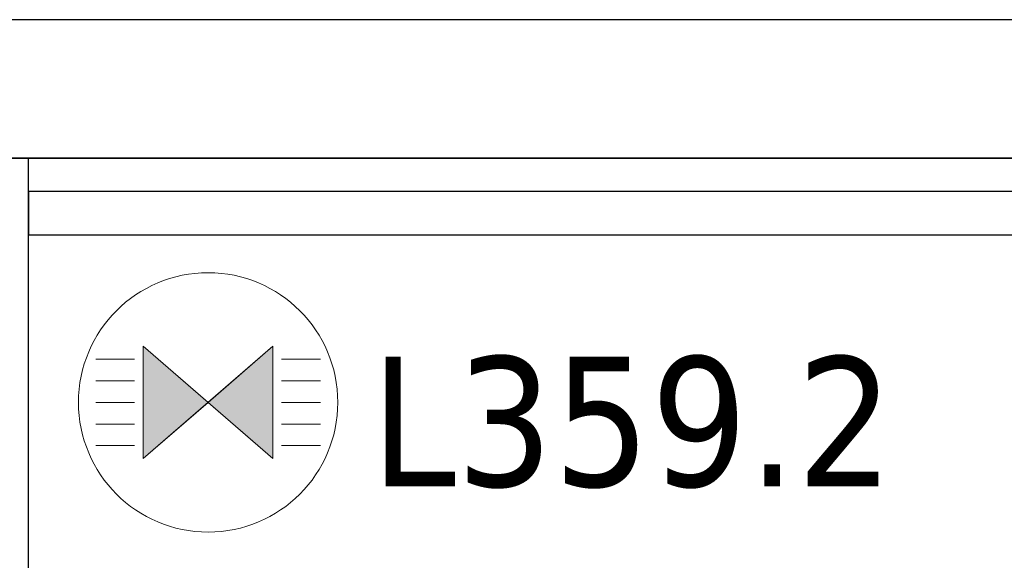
# Model space of a CAD drawing. Header units: metres. Extents: x 397.7 to 427.5, y 12.7 to 28.4.
# Tile 48 of 147: x 404.4 to 405.6, y 27.6 to 28.2. Entities that reach past the tile are written whole.
import ezdxf

# ---------------------------------------------------------------- set-up
doc = ezdxf.new("R2010")
doc.units = ezdxf.units.M
doc.layers.add('01_SUELOS', color=7, linetype='Continuous', lineweight=25, true_color=0x007f00)
for name, color, linetype, lineweight in [('A-DETL-GENF-OTLN', 7, 'Continuous', 18), ('A-WALL-____-MCUT', 7, 'Continuous', 25), ('A-WALL-____-OTLN', 7, 'Continuous', 25), ('E-LITE-____-IDEN', 7, 'Continuous', 30)]:
    doc.layers.add(name, color=color, linetype=linetype, lineweight=lineweight)
doc.styles.add('Tahoma_4', font='tahoma.ttf', dxfattribs={"height": 0.15})

# ---------------------------------------------------------------- blocks, each defined once
blk = doc.blocks.new('Family - Evans P3-156349-06_ENLLUMENAT_P3')
at = {"layer": 'A-WALL-____-MCUT', "color": 253, "true_color": 0xaaaaaa}
for p, q in [((25.5877, 0.16), (0.0332, 0.16)), ((0, 0), (25.556, 0))]:
    blk.add_line(p, q, dxfattribs=at)
at = {"layer": 'A-WALL-____-OTLN', "color": 253, "true_color": 0xaaaaaa}
for p, q in [((25.5877, 0.16), (0.0332, 0.16)), ((0, 0), (25.556, 0))]:
    blk.add_line(p, q, dxfattribs=at)
at = {"layer": 'A-WALL-____-OTLN', "color": 253, "lineweight": 18, "true_color": 0xaaaaaa}
blk.add_line((0, 0), (25.556, 0), dxfattribs=at)
blk = doc.blocks.new('Family - Paviment P3-156431-06_ENLLUMENAT_P3')
at = {"layer": '01_SUELOS', "color": 9, "true_color": 0xaad4aa}
for p, q in [((12.3536, 14.9577), (2.9635, 14.9576)), ((2.9635, 14.9576), (12.3536, 14.9577))]:
    blk.add_line(p, q, dxfattribs=at)
blk = doc.blocks.new('Family - Evans P3-156746-06_ENLLUMENAT_P3')
at = {"layer": 'A-WALL-____-MCUT', "color": 253, "true_color": 0xaaaaaa}
for p, q in [((4.5488, 0), (4.5488, 0.1)), ((0, 0), (4.5488, 0))]:
    blk.add_line(p, q, dxfattribs=at)
at = {"layer": 'A-WALL-____-OTLN', "color": 253, "true_color": 0xaaaaaa}
for p, q in [((4.5488, 0), (4.5488, 0.1)), ((0, 0), (4.5488, 0))]:
    blk.add_line(p, q, dxfattribs=at)
at = {"layer": 'A-WALL-____-OTLN', "color": 253, "lineweight": 18, "true_color": 0xaaaaaa}
blk.add_line((0, 0), (4.5488, 0), dxfattribs=at)
blk = doc.blocks.new('Family - Evans P3-156789-06_ENLLUMENAT_P3')
at = {"layer": 'A-WALL-____-MCUT', "color": 253, "true_color": 0xaaaaaa}
for p, q in [((1.2, 0.05), (0, 0.05)), ((0, 0.05), (0, 0)), ((0, 0), (1.2, 0))]:
    blk.add_line(p, q, dxfattribs=at)
at = {"layer": 'A-WALL-____-OTLN', "color": 253, "true_color": 0xaaaaaa}
for p, q in [((1.2, 0.05), (0, 0.05)), ((0, 0.05), (0, 0)), ((0, 0), (1.2, 0))]:
    blk.add_line(p, q, dxfattribs=at)
at = {"layer": 'A-WALL-____-OTLN', "color": 253, "lineweight": 18, "true_color": 0xaaaaaa}
blk.add_line((0, 0), (1.2, 0), dxfattribs=at)
blk = doc.blocks.new('LONDR55-XX_ZZ-ARQ-CAA-M3D-Londres55_ifc-1-06_ENLLUMENAT_P3')
at = {"layer": '01_SUELOS', "color": 253, "lineweight": 18, "true_color": 0xaaaaaa}
blk.add_blockref('Family - Paviment P3-156431-06_ENLLUMENAT_P3', (398.2952, 13.1106), dxfattribs=at)
at = {"layer": 'A-WALL-____-OTLN', "color": 253, "lineweight": 18, "true_color": 0xaaaaaa}
for name, p, rotation in [('Family - Evans P3-156349-06_ENLLUMENAT_P3', (426.8464, 28.2282), 180), ('Family - Evans P3-156746-06_ENLLUMENAT_P3', (404.437, 23.5195), 90)]:
    blk.add_blockref(name, p, dxfattribs=dict(at, rotation=rotation))
blk.add_blockref('Family - Evans P3-156789-06_ENLLUMENAT_P3', (404.437, 27.9795), dxfattribs=at)
blk = doc.blocks.new('ZYR_06_01 Detector Sostre - 01 Detector Presencia 360º-846082-06_ENLLUMENAT_P3')
at = {"layer": 'A-DETL-GENF-OTLN', "true_color": 0x00c400}
for points in [[(-0.075, -0.065), (0, 0), (-0.075, 0.065)], [(0.075, -0.065), (0.075, 0.065), (0, 0)]]:
    blk.add_hatch(color=92, dxfattribs=at).paths.add_polyline_path(points)
at = {"layer": 'A-DETL-GENF-OTLN', "color": 92, "true_color": 0x00c400}
for p, q in [((0, 0), (-0.075, 0.065)), ((-0.075, 0.065), (-0.075, -0.065)), ((-0.075, 0.065), (-0.075, -0.065)), ((-0.075, 0.065), (0.075, -0.065)), ((0.075, 0.065), (-0.075, -0.065)), ((0.075, 0.065), (0, 0)), ((0.075, -0.065), (0.075, 0.065)), ((0.075, 0.065), (0.075, -0.065)), ((-0.085, 0.05), (-0.13, 0.05)), ((0.085, 0.05), (0.13, 0.05)), ((-0.085, 0.025), (-0.13, 0.025)), ((0.085, 0.025), (0.13, 0.025)), ((-0.085, 0), (-0.13, 0)), ((-0.075, -0.065), (0, 0)), ((0, 0), (0.075, -0.065)), ((0.085, 0), (0.13, 0)), ((-0.085, -0.025), (-0.13, -0.025)), ((0.085, -0.025), (0.13, -0.025)), ((-0.085, -0.05), (-0.13, -0.05)), ((0.085, -0.05), (0.13, -0.05))]:
    blk.add_line(p, q, dxfattribs=at)
blk.add_circle((0, 0), 0.15, dxfattribs=at)

msp = doc.modelspace()

# ---------------------------------------------------------------- block references
at = {"lineweight": 5}
msp.add_blockref('LONDR55-XX_ZZ-ARQ-CAA-M3D-Londres55_ifc-1-06_ENLLUMENAT_P3', (0, 0), dxfattribs=at)
at = {"layer": 'A-DETL-GENF-OTLN', "color": 92, "true_color": 0x00c400}
msp.add_blockref('ZYR_06_01 Detector Sostre - 01 Detector Presencia 360º-846082-06_ENLLUMENAT_P3', (404.645, 27.7857), dxfattribs=at)

# ---------------------------------------------------------------- next in the draw order: texts
at = {"layer": 'E-LITE-____-IDEN', "insert": (404.8331, 27.8387), "char_height": 0.15, "width": 0.721519, "attachment_point": 1, "style": 'Tahoma_4', "bg_fill": 3, "box_fill_scale": 1.25, "bg_fill_color": 256, "bg_fill_true_color": 13158600, "bg_fill_transparency": 0}
msp.add_mtext('L359.2', dxfattribs=at)

doc.saveas('drawing.dxf')
